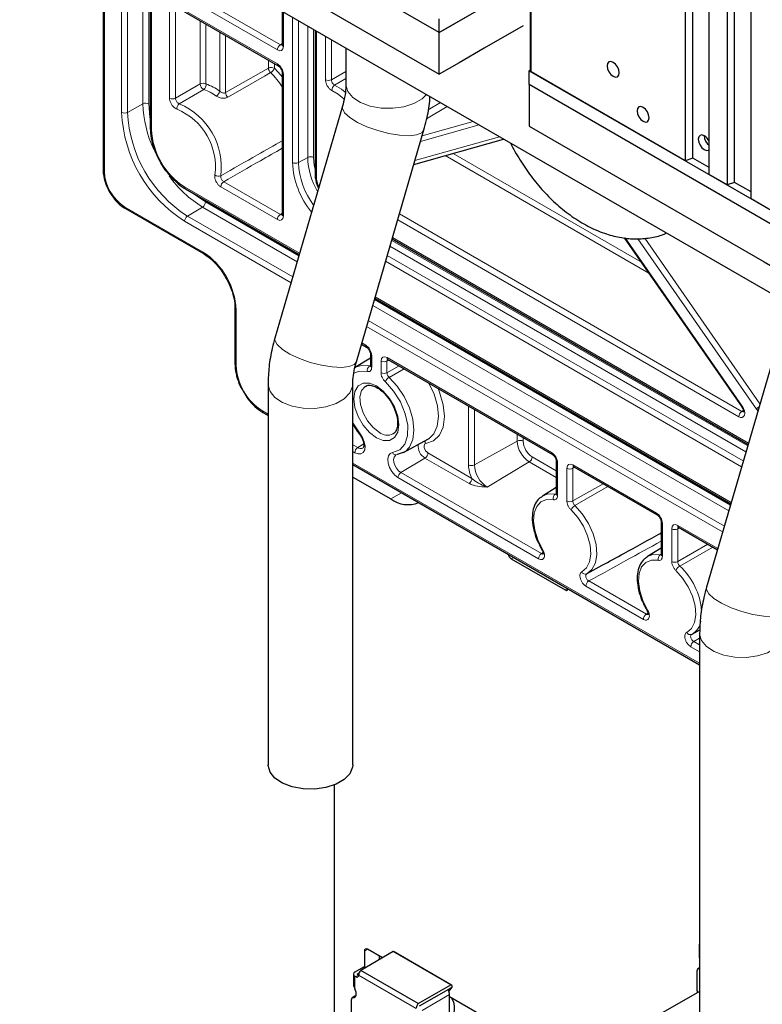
# Paper-space layout 'Blatt4' of a CAD drawing. Header units: millimetres. Extents: x 5 to 418, y 2 to 292.
# Tile 49 of 59: x 240 to 275, y 99 to 146. Entities that reach past the tile are written whole.
import ezdxf

# ---------------------------------------------------------------- set-up
doc = ezdxf.new("R2010")
doc.units = ezdxf.units.MM

psp = doc.layouts.new('Blatt4')

# ---------------------------------------------------------------- linework, layer by layer
at = {"color": 7, "linetype": 'Continuous', "lineweight": 25}
for p, q in [((271.397, 204.382), (271.397, 139.059)), ((271.756, 139.178), (271.756, 204.175)), ((272.529, 138.406), (272.529, 203.729)), ((273.377, 203.239), (273.377, 137.916)), ((273.736, 138.035), (273.736, 203.032)), ((274.509, 137.263), (274.509, 202.586)), ((259.801, 145.1), (240.002, 156.53)), ((241.275, 152.528), (290.489, 124.117)), ((243.938, 150.991), (243.938, 138.625)), ((246.163, 149.706), (246.163, 140.607)), ((263.541, 147.259), (259.801, 145.1)), ((264.093, 146.46), (264.093, 143.304)), ((247.4, 146.307), (252.203, 143.534)), ((252.386, 146.114), (252.386, 144.529)), ((259.801, 145.1), (261.272, 145.949)), ((259.801, 145.1), (259.801, 145.753)), ((263.761, 145.426), (261.922, 144.365)), ((253.942, 145.216), (253.942, 138.403)), ((259.801, 143.14), (259.801, 145.1)), ((255.397, 144.376), (255.397, 142.678)), ((252.386, 143.217), (252.386, 136.527)), ((264.093, 143.333), (264.043, 143.304)), ((264.043, 143.304), (283.842, 131.874)), ((264.043, 142.651), (264.043, 143.304)), ((271.397, 139.059), (264.128, 143.255)), ((264.043, 142.651), (264.043, 140.691)), ((283.842, 131.221), (264.043, 142.651)), ((255.229, 141.626), (252.047, 130.693)), ((255.887, 129.575), (259.07, 140.508)), ((258.596, 138.882), (262.836, 140.081)), ((271.756, 139.178), (271.397, 139.059)), ((272.529, 138.732), (271.756, 139.178)), ((273.377, 137.916), (272.529, 138.406)), ((273.736, 138.035), (273.377, 137.916)), ((274.509, 137.589), (273.736, 138.035)), ((247.821, 137.735), (253.194, 134.633)), ((275.357, 136.773), (274.509, 137.263)), ((244.993, 136.797), (248.67, 134.675)), ((257.574, 135.371), (274.372, 125.673)), ((268.527, 135.417), (274.076, 127.44)), ((256.76, 132.574), (273.558, 122.877)), ((250.16, 132.094), (250.16, 129.481)), ((256.128, 130.401), (256.369, 130.262)), ((256.551, 129.745), (255.8, 129.29)), ((256.551, 129.945), (256.551, 129.392)), ((257.376, 129.68), (265.137, 125.2)), ((257.379, 129.679), (257.376, 129.68)), ((275.594, 129.87), (272.411, 118.936)), ((255.8, 129.29), (255.841, 129.313)), ((251.72, 128.523), (251.72, 110.559)), ((255.72, 110.559), (255.72, 128.523)), ((251.498, 127.163), (251.72, 127.035)), ((258.112, 125.284), (259.262, 125.916)), ((255.72, 124.726), (272.084, 115.279)), ((265.319, 124.883), (265.319, 123.342)), ((266.144, 124.618), (270.086, 122.343)), ((266.147, 124.617), (266.144, 124.618)), ((255.72, 124.132), (257.51, 123.099)), ((265.319, 123.633), (264.669, 123.239)), ((264.647, 123.225), (264.669, 123.239)), ((270.269, 122.026), (270.269, 120.485)), ((271.094, 121.761), (272.926, 120.704)), ((271.097, 121.759), (271.094, 121.761)), ((269.597, 120.368), (269.619, 120.381)), ((270.269, 120.776), (269.619, 120.381)), ((263.195, 120.274), (265.741, 118.805)), ((266.781, 119.58), (267.491, 119.969)), ((271.731, 116.722), (272.094, 116.922)), ((272.084, 116.766), (272.084, 98.803)), ((254.851, 97.964), (254.851, 109.607)), ((257.63, 101.742), (256.093, 100.855)), ((256.265, 101.771), (256.265, 100.98)), ((257.114, 101.444), (256.407, 101.852)), ((260.345, 100.175), (257.63, 101.742)), ((272.058, 102.044), (272.058, 101.529)), ((256.972, 101.363), (256.972, 101.526)), ((260.382, 100.164), (257.666, 101.732)), ((256.223, 101.005), (255.82, 100.772)), ((258.809, 99.288), (256.093, 100.855)), ((256.288, 100.967), (256.223, 101.005)), ((271.963, 99.889), (271.963, 100.847)), ((272.084, 100.978), (272, 100.93)), ((272.038, 100.938), (272.084, 100.942)), ((255.752, 100.678), (255.752, 100.164)), ((255.82, 100.584), (255.857, 100.563)), ((255.947, 100.699), (256.021, 100.741)), ((255.984, 100.637), (255.947, 100.658)), ((255.984, 100.637), (255.996, 100.63)), ((255.997, 100.644), (255.996, 100.631)), ((258.809, 99.288), (260.345, 100.175)), ((258.871, 99.191), (260.25, 99.974)), ((260.264, 99.965), (260.229, 99.919)), ((260.253, 99.86), (260.409, 100.061)), ((260.265, 99.978), (260.264, 99.965)), ((260.409, 100.061), (260.265, 99.978)), ((260.409, 100.061), (260.409, 100.138)), ((255.657, 98.524), (255.657, 99.482)), ((255.822, 99.638), (255.694, 99.564)), ((260.279, 96.579), (260.279, 99.715)), ((261.781, 98.75), (260.279, 99.617)), ((272.084, 99.864), (270.354, 98.866))]:
    psp.add_line(p, q, dxfattribs=at)
at = {"color": 7, "linetype": 'Continuous', "lineweight": 18}
for p, q in [((243.996, 150.957), (243.996, 138.544)), ((244.813, 141.339), (244.813, 150.486)), ((245.093, 150.324), (245.093, 141.337)), ((245.817, 141.741), (245.817, 149.906)), ((246.098, 149.744), (246.098, 141.74)), ((246.222, 149.672), (246.222, 140.525)), ((247.497, 147.301), (252.301, 144.528)), ((252.162, 144.284), (247.358, 147.057)), ((247.358, 146.399), (252.162, 143.626)), ((264.128, 143.255), (264.128, 146.427)), ((247.075, 142.008), (247.075, 146.235)), ((247.356, 146.234), (247.356, 142.006)), ((252.444, 146.08), (252.444, 144.448)), ((248.512, 142.68), (248.512, 145.665)), ((248.792, 145.503), (248.792, 142.678)), ((252.874, 138.971), (252.874, 145.832)), ((253.154, 145.67), (253.154, 138.97)), ((253.591, 139.213), (253.591, 145.418)), ((249.44, 142.338), (249.44, 145.129)), ((249.72, 144.967), (249.72, 142.269)), ((253.871, 145.256), (253.871, 139.212)), ((254, 145.182), (254, 138.321)), ((252.301, 144.528), (252.386, 144.581)), ((254.429, 142.878), (254.429, 144.934)), ((254.71, 144.772), (254.71, 142.876)), ((251.74, 143.424), (251.74, 143.801)), ((252.02, 143.64), (252.02, 143.423)), ((249.72, 142.269), (251.74, 143.424)), ((252.444, 143.136), (252.444, 136.446)), ((254.71, 142.876), (255.397, 143.274)), ((247.356, 142.006), (248.512, 142.68)), ((255.397, 142.936), (254.862, 142.625)), ((245.817, 141.741), (245.093, 141.337)), ((259.276, 141.454), (259.858, 141.8)), ((260.178, 141.615), (259.203, 141.032)), ((258.987, 140.225), (261.403, 140.908)), ((261.688, 140.744), (258.91, 139.958)), ((258.649, 139.063), (262.643, 140.192)), ((260.448, 139.405), (269.312, 134.288)), ((246.85, 138.629), (246.651, 138.952)), ((253.591, 139.213), (253.154, 138.97)), ((269.689, 133.747), (260.071, 139.299)), ((249.63, 138.068), (252.301, 136.526)), ((247.78, 137.826), (253.211, 134.691)), ((252.162, 136.282), (249.491, 137.824)), ((248.77, 137.111), (253.175, 134.568)), ((244.952, 136.889), (248.629, 134.766)), ((248.631, 136.868), (247.919, 136.442)), ((253.094, 134.291), (248.631, 136.868)), ((252.301, 136.526), (252.386, 136.579)), ((252.805, 133.298), (247.78, 136.199)), ((247.919, 136.442), (252.886, 133.575)), ((273.93, 126.982), (257.837, 136.272)), ((257.917, 136.549), (274.069, 127.225)), ((257.554, 135.301), (274.352, 125.604)), ((257.591, 135.429), (274.389, 125.731)), ((268.575, 135.413), (274.099, 127.473)), ((274.762, 127.342), (269.172, 135.377)), ((269.491, 135.402), (274.929, 127.585)), ((274.271, 125.326), (257.473, 135.024)), ((274.065, 124.618), (257.267, 134.315)), ((257.348, 134.592), (274.146, 124.895)), ((256.741, 132.509), (273.539, 122.812)), ((256.777, 132.632), (273.575, 122.935)), ((250.219, 132.012), (250.219, 129.399)), ((273.459, 122.535), (256.661, 132.232)), ((256.452, 131.516), (273.25, 121.819)), ((273.17, 121.542), (256.372, 131.239)), ((256.145, 130.459), (256.327, 130.353)), ((256.61, 129.864), (256.61, 129.31)), ((257.421, 129.654), (257.332, 129.607)), ((257.335, 129.772), (265.095, 125.292)), ((256.506, 129.374), (256.551, 129.401)), ((257.052, 129.055), (257.052, 129.608)), ((257.332, 129.607), (257.332, 129.053)), ((257.332, 129.053), (257.9, 129.378)), ((258.136, 129.241), (257.434, 128.838)), ((261.178, 124.705), (261.178, 127.485)), ((261.458, 127.323), (261.458, 124.704)), ((251.457, 127.254), (251.72, 127.103)), ((274.069, 127.225), (274.148, 127.277)), ((263.478, 125.83), (263.478, 126.158)), ((263.758, 125.996), (263.758, 125.828)), ((255.72, 125.659), (255.95, 125.526)), ((256.234, 125.696), (255.95, 125.526)), ((263.478, 125.83), (261.458, 124.704)), ((255.811, 125.283), (255.72, 125.336)), ((259.126, 125.028), (257.99, 124.349)), ((261.203, 123.829), (259.126, 125.028)), ((259.265, 125.271), (261.342, 124.072)), ((264.185, 125.089), (265.319, 124.434)), ((255.72, 124.794), (272.084, 115.346)), ((264.046, 124.846), (262.061, 123.66)), ((265.319, 124.11), (264.046, 124.846)), ((265.378, 124.802), (265.378, 123.261)), ((265.82, 123.005), (265.82, 124.547)), ((266.189, 124.593), (266.101, 124.545)), ((266.101, 124.545), (266.101, 123.004)), ((266.103, 124.71), (270.045, 122.434)), ((264.481, 120.278), (257.851, 124.105)), ((257.99, 124.349), (264.62, 120.521)), ((266.101, 123.004), (267.527, 123.82)), ((267.758, 123.687), (266.198, 122.792)), ((257.51, 123.099), (258.024, 123.396)), ((265.278, 123.324), (265.319, 123.349)), ((270.328, 121.944), (270.328, 120.403)), ((271.139, 121.735), (271.05, 121.688)), ((271.053, 121.852), (272.943, 120.761)), ((270.77, 120.148), (270.77, 121.689)), ((271.05, 121.688), (271.05, 120.147)), ((271.05, 120.147), (272.477, 120.962)), ((272.708, 120.829), (271.148, 119.935)), ((263.195, 120.274), (263.313, 120.342)), ((264.62, 120.521), (264.699, 120.573)), ((270.227, 120.466), (270.269, 120.492)), ((269.431, 117.42), (266.717, 118.987)), ((266.856, 119.23), (269.57, 117.664)), ((265.741, 118.805), (265.859, 118.873)), ((269.57, 117.664), (269.648, 117.715)), ((272.084, 116.526), (271.806, 116.373)), ((271.806, 116.373), (272.084, 116.212)), ((272.084, 115.888), (271.667, 116.129)), ((256.265, 101.771), (256.407, 101.852)), ((272.038, 100.938), (272.084, 100.964)), ((255.82, 99.985), (255.82, 100.584)), ((255.857, 100.563), (255.984, 100.637)), ((255.947, 100.699), (255.947, 100.658)), ((255.996, 100.631), (258.712, 99.062)), ((260.264, 99.965), (260.25, 99.974)), ((255.733, 99.573), (255.86, 99.646)), ((258.985, 98.968), (260.279, 99.715))]:
    psp.add_line(p, q, dxfattribs=at)
at = {"color": 7, "linetype": 'Continuous', "lineweight": 25, "flags": 128}
for points in [[(240.002, 154.57), (251.089, 148.169), (259.801, 143.14)], [(261.922, 144.365), (260.734, 143.679), (259.801, 143.14)], [(268.003, 143.696), (267.895, 143.734), (267.803, 143.716), (267.742, 143.646), (267.72, 143.533), (267.742, 143.396), (267.803, 143.254), (267.895, 143.13), (268.003, 143.043), (268.112, 143.005), (268.203, 143.023), (268.265, 143.094), (268.286, 143.206), (268.265, 143.344), (268.203, 143.485), (268.112, 143.609), (268.003, 143.696)], [(269.417, 141.573), (269.309, 141.611), (269.217, 141.593), (269.156, 141.523), (269.135, 141.41), (269.156, 141.273), (269.217, 141.131), (269.309, 141.008), (269.417, 140.92), (269.526, 140.883), (269.617, 140.9), (269.679, 140.971), (269.7, 141.084), (269.679, 141.221), (269.617, 141.362), (269.526, 141.486), (269.417, 141.573)], [(264.043, 140.691), (275.131, 134.29), (283.842, 129.261)], [(272.302, 140.235), (272.194, 140.272), (272.102, 140.254), (272.041, 140.184), (272.02, 140.071), (272.041, 139.934), (272.102, 139.792), (272.194, 139.669), (272.302, 139.581), (272.411, 139.544), (272.502, 139.562), (272.529, 139.581)], [(259.262, 125.916), (259.29, 125.932), (259.32, 125.951)], [(258.2, 125.341), (258.141, 125.301), (257.812, 125.19)], [(265.741, 118.805), (265.768, 118.792), (265.795, 118.786), (265.819, 118.787), (265.841, 118.795), (265.858, 118.809), (265.871, 118.83), (265.879, 118.856), (265.88, 118.86)], [(255.72, 110.559), (255.709, 110.441), (255.58, 110.135), (255.313, 109.861), (254.928, 109.639), (254.453, 109.485), (253.924, 109.41), (253.38, 109.421), (252.861, 109.516), (252.405, 109.689), (252.047, 109.926), (251.813, 110.21), (251.721, 110.519), (251.72, 110.559)], [(255.857, 100.563), (255.882, 100.551), (255.907, 100.545), (255.931, 100.545), (255.951, 100.551), (255.969, 100.563), (255.982, 100.581), (255.991, 100.604), (255.996, 100.631)], [(255.733, 99.573), (255.784, 99.578), (255.826, 99.602), (255.858, 99.641), (255.878, 99.695), (255.883, 99.76), (255.875, 99.833), (255.854, 99.909), (255.82, 99.985)]]:
    psp.add_lwpolyline(points, dxfattribs=at)
at = {"color": 7, "linetype": 'Continuous', "lineweight": 18, "flags": 128}
for points in [[(251.838, 143.213), (251.55, 143.048), (250.4, 142.389), (249.82, 142.056)], [(252.02, 143.423), (252.325, 143.096), (252.386, 143.021)], [(254.862, 142.625), (255.183, 142.433), (255.364, 142.291)], [(259.201, 142.18), (258.99, 141.981), (258.605, 141.758), (258.13, 141.604), (257.601, 141.53), (257.057, 141.541), (256.538, 141.636), (256.082, 141.808), (255.724, 142.045), (255.49, 142.329), (255.398, 142.639), (255.397, 142.678)], [(248.685, 142.421), (248.398, 142.253), (247.531, 141.747)], [(255.312, 141.963), (255.028, 142.2), (254.734, 142.376)], [(246.098, 141.74), (246.149, 141.108), (246.163, 141.022)], [(259.07, 140.508), (258.969, 140.376), (258.729, 140.278), (258.372, 140.239), (257.924, 140.261), (257.419, 140.343), (256.894, 140.478), (256.388, 140.657), (255.938, 140.867), (255.578, 141.091), (255.335, 141.314), (255.226, 141.519), (255.229, 141.626)], [(253.871, 139.212), (253.901, 138.847), (253.942, 138.638)], [(248.181, 137.527), (248.249, 137.472), (248.77, 137.111)], [(255.887, 129.575), (255.786, 129.443), (255.546, 129.345), (255.189, 129.305), (254.742, 129.327), (254.236, 129.409), (253.711, 129.544), (253.205, 129.723), (252.755, 129.933), (252.395, 130.158), (252.152, 130.38), (252.043, 130.585), (252.047, 130.693)], [(255.841, 129.313), (256.123, 129.399), (256.506, 129.374)], [(256.407, 129.114), (256.016, 129.131), (255.744, 129.026)], [(257.434, 128.838), (257.817, 128.421), (258.145, 127.93), (258.395, 127.398), (258.552, 126.859), (258.605, 126.348), (258.551, 125.899), (258.393, 125.543), (258.2, 125.341)], [(255.72, 128.522), (255.709, 128.405), (255.58, 128.099), (255.313, 127.825), (254.928, 127.603), (254.453, 127.449), (253.924, 127.374), (253.38, 127.385), (252.861, 127.48), (252.405, 127.653), (252.047, 127.89), (251.813, 128.173), (251.721, 128.483), (251.72, 128.524)], [(256.831, 125.99), (256.503, 126.239), (256.208, 126.584), (255.973, 126.99), (255.822, 127.419), (255.77, 127.827), (255.822, 128.176), (255.973, 128.43), (256.208, 128.566), (256.503, 128.569), (256.831, 128.44), (257.159, 128.191), (257.454, 127.846), (257.689, 127.439), (257.84, 127.011), (257.892, 126.603), (257.84, 126.254), (257.689, 126), (257.454, 125.864), (257.159, 125.861), (256.831, 125.99)], [(256.318, 128.42), (256.296, 128.406), (256.131, 128.209), (256.056, 127.913), (256.081, 127.55), (256.203, 127.16), (256.408, 126.785), (256.674, 126.465), (256.972, 126.235)], [(257.6, 125.292), (257.934, 125.414), (258.175, 125.686), (258.305, 126.085), (258.313, 126.578), (258.198, 127.123), (257.969, 127.676), (257.646, 128.191), (257.255, 128.625)], [(259.742, 128.314), (259.816, 128.131), (259.986, 127.541), (260.042, 126.983), (259.981, 126.493), (259.806, 126.104), (259.53, 125.84), (259.171, 125.719)], [(259.32, 125.951), (259.545, 126.175), (259.705, 126.534), (259.761, 126.985), (259.71, 127.5), (259.553, 128.043), (259.314, 128.562)], [(274.099, 127.473), (274.086, 127.458), (274.078, 127.448), (274.076, 127.441), (274.076, 127.44)], [(255.72, 126.704), (255.728, 126.688), (256.062, 126.18)], [(256.062, 126.18), (256.181, 125.994), (256.263, 125.791), (256.296, 125.594), (256.28, 125.424), (256.213, 125.297), (256.105, 125.227), (255.966, 125.223), (255.811, 125.283)], [(256.046, 126.138), (256.045, 126.14), (256.044, 126.149), (256.05, 126.163), (256.062, 126.18)], [(259.171, 125.719), (259.125, 125.701), (259.095, 125.66), (259.082, 125.6), (259.088, 125.528), (259.113, 125.452), (259.154, 125.378), (259.206, 125.316), (259.265, 125.271)], [(257.851, 124.105), (257.696, 124.224), (257.557, 124.39), (257.448, 124.584), (257.382, 124.787), (257.366, 124.977), (257.399, 125.135), (257.481, 125.244), (257.6, 125.292)], [(257.749, 125.17), (257.727, 125.156), (257.67, 125.079), (257.646, 124.967), (257.658, 124.832), (257.704, 124.688), (257.781, 124.55), (257.88, 124.433), (257.99, 124.349)], [(264.669, 123.239), (264.929, 123.334), (265.278, 123.324)], [(265.182, 123.063), (264.866, 123.072), (264.599, 122.966), (264.399, 122.75), (264.279, 122.439), (264.248, 122.055), (264.307, 121.623), (264.452, 121.171), (264.674, 120.731)], [(266.198, 122.792), (266.548, 122.399), (266.843, 121.941), (267.064, 121.447), (267.196, 120.952), (267.231, 120.487), (267.166, 120.085), (267.005, 119.772), (266.76, 119.568)], [(266.524, 119.663), (266.746, 119.847), (266.892, 120.131), (266.951, 120.495), (266.919, 120.915), (266.799, 121.364), (266.599, 121.811), (266.332, 122.226), (266.016, 122.582)], [(269.619, 120.381), (269.878, 120.477), (270.227, 120.466)], [(270.132, 120.206), (269.816, 120.215), (269.549, 120.108), (269.349, 119.892), (269.229, 119.582), (269.197, 119.198), (269.256, 118.765), (269.402, 118.314), (269.624, 117.874)], [(271.474, 116.806), (271.696, 116.99), (271.841, 117.273), (271.9, 117.637), (271.869, 118.058), (271.749, 118.507), (271.549, 118.954), (271.282, 119.369), (270.966, 119.724)], [(276.252, 117.818), (276.151, 117.686), (275.911, 117.588), (275.554, 117.549), (275.106, 117.571), (274.601, 117.652), (274.076, 117.788), (273.57, 117.967), (273.12, 118.177), (272.76, 118.401), (272.517, 118.624), (272.408, 118.828), (272.411, 118.936)], [(276.084, 116.766), (276.074, 116.648), (275.945, 116.343), (275.678, 116.069), (275.293, 115.846), (274.818, 115.692), (274.289, 115.618), (273.745, 115.629), (273.225, 115.724), (272.77, 115.896), (272.412, 116.133), (272.178, 116.417), (272.086, 116.727), (272.084, 116.767)]]:
    psp.add_lwpolyline(points, dxfattribs=at)
at = {"color": 7, "linetype": 'Continuous', "lineweight": 18}
for centre, radius, start, end in [((252.469, 144.27), 0.308, 123.2297, 177.3477), ((252.482, 144.536), 0.0961, 184.1293, 247.1908), ((252.263, 143.616), 0.101, 174.5217, 233.3135), ((251.879, 143.149), 0.308, 62.6565, 116.7662), ((252.061, 143.444), 0.322, 183.5607, 225.9805), ((251.604, 143.6), 0.453, 301.0928, 336.9333), ((249.18, 140.46), 3.826, 33.0962, 46.0175), ((252.487, 143.228), 0.101, 186.7958, 245.4734), ((248.651, 142.405), 0.308, 62.6565, 116.7662), ((248.814, 142.694), 0.303, 182.7752, 244.7758), ((248.535, 142.634), 0.261, 305.0749, 9.8104), ((248.102, 140.579), 2.21, 52.7373, 71.7965), ((254.571, 143.152), 0.308, 242.6565, 296.7662), ((255.023, 142.386), 0.289, 123.8711, 181.8721), ((248.049, 140.488), 2.035, 52.7373, 71.7965), ((249.093, 142.406), 0.353, 302.1766, 348.8505), ((250.042, 142.289), 0.322, 183.578, 226.4355), ((245.956, 141.466), 0.308, 62.6565, 116.7662), ((251.337, 141.904), 5.522, 181.6933, 204.8738), ((247.217, 142.281), 0.308, 242.6565, 296.7662), ((247.68, 141.535), 0.258, 125.1858, 190.5326), ((246.279, 138.759), 3.239, 352.7346, 67.2654), ((251.255, 141.632), 6.449, 182.6055, 237.3945), ((244.954, 141.612), 0.308, 242.6565, 296.7662), ((251.229, 141.616), 6.142, 182.6055, 237.3945), ((246.283, 138.761), 2.957, 352.7346, 67.2654), ((246.259, 140.614), 0.0961, 184.1293, 247.1908), ((249.605, 140.679), 3.386, 182.6055, 237.3945), ((256.858, 139.157), 3.989, 182.6679, 219.3588), ((253.015, 139.245), 0.308, 242.6565, 296.7662), ((256.788, 139.131), 3.638, 182.5357, 216.6722), ((253.729, 138.938), 0.308, 62.6565, 116.7662), ((257.015, 139.329), 3.426, 181.9256, 210.3073), ((244.036, 138.634), 0.0988, 185.0787, 246.2415), ((246.07, 138.638), 2.076, 182.6055, 237.3945), ((251.518, 141.549), 5.5, 215.6879, 238.3358), ((249.384, 138.584), 0.258, 229.4703, 294.8101), ((249.798, 137.81), 0.308, 123.2297, 177.3477), ((254.04, 138.411), 0.0988, 185.0787, 246.2415), ((255.343, 138.352), 1.343, 181.3171, 204.0729), ((247.875, 137.814), 0.0961, 172.814, 235.8738), ((248.462, 137.126), 0.308, 303.2297, 357.3477), ((245.05, 136.878), 0.0988, 173.763, 234.9248), ((248.088, 136.185), 0.308, 123.2297, 177.3477), ((252.469, 136.268), 0.308, 123.2297, 177.3477), ((252.484, 136.536), 0.0988, 185.0787, 246.2415), ((248.727, 134.756), 0.0988, 173.773, 234.8148), ((246.766, 131.855), 3.456, 2.6055, 57.3945), ((250.259, 132.103), 0.099, 185.5408, 246.1992), ((256.428, 130.344), 0.101, 174.5217, 233.3135), ((256.652, 129.956), 0.101, 186.7958, 245.4734), ((257.433, 129.761), 0.0988, 173.763, 234.9248), ((250.259, 129.489), 0.0988, 185.0787, 246.2415), ((252.907, 129.521), 2.691, 182.6055, 237.3945), ((256.652, 129.17), 0.251, 125.535, 192.8245), ((256.65, 129.4), 0.0988, 185.0787, 246.2415), ((257.194, 129.882), 0.308, 242.6565, 296.7662), ((257.194, 129.328), 0.308, 242.6565, 296.7662), ((257.658, 128.468), 0.433, 121.2343, 158.832), ((275.518, 126.515), 1.121, 124.2847, 132.4643), ((251.552, 127.242), 0.0961, 172.814, 235.8738), ((274.238, 126.968), 0.308, 123.2297, 177.3477), ((257.35, 126.735), 0.627, 232.9163, 295.2592), ((256.119, 125.268), 0.308, 123.2297, 177.3477), ((256.091, 125.712), 0.234, 232.832, 297.1177), ((259.459, 125.591), 0.654, 173.3356, 239.4162), ((258.988, 125.651), 0.195, 20.3644, 59.6391), ((263.617, 125.554), 0.308, 62.6565, 116.7662), ((264.711, 125.886), 1.235, 182.6055, 237.3945), ((264.685, 125.87), 0.927, 182.6055, 237.3945), ((257.75, 125.332), 0.155, 194.8501, 293.8111), ((258.957, 125.285), 0.308, 303.2297, 357.3477), ((263.877, 125.103), 0.308, 303.2297, 357.3477), ((265.196, 125.282), 0.101, 174.5217, 233.3135), ((262.64, 124.746), 1.462, 181.6123, 207.4564), ((261.32, 124.979), 0.308, 242.6565, 296.7662), ((262.767, 124.763), 1.31, 182.6055, 237.3945), ((265.42, 124.894), 0.101, 186.7958, 245.4734), ((265.962, 124.82), 0.308, 242.6565, 296.7662), ((266.201, 124.699), 0.0988, 173.763, 234.9248), ((258.159, 124.091), 0.308, 123.2297, 177.3477), ((261.034, 124.086), 0.308, 303.2297, 357.3477), ((265.422, 123.123), 0.247, 125.724, 194.0854), ((265.415, 123.349), 0.0961, 184.1293, 247.1908), ((265.962, 123.279), 0.308, 242.6565, 296.7662), ((266.432, 122.406), 0.452, 121.0988, 157.0169), ((270.146, 122.425), 0.101, 174.5217, 233.3135), ((270.365, 122.033), 0.0962, 184.3696, 247.1667), ((271.151, 121.842), 0.0988, 173.763, 234.9248), ((270.444, 121.422), 0.185, 160.1719, 199.8281), ((270.912, 121.963), 0.308, 242.6565, 296.7662), ((264.789, 120.264), 0.308, 123.2297, 177.3477), ((264.73, 120.623), 0.122, 117.1328, 134.5373), ((270.372, 120.266), 0.247, 125.724, 194.0854), ((270.365, 120.492), 0.0961, 184.1293, 247.1908), ((270.912, 120.422), 0.308, 242.6565, 296.7662), ((271.381, 119.548), 0.452, 121.0988, 157.0169), ((268.881, 117.523), 3.311, 5.1002, 46.7721), ((266.69, 119.736), 0.181, 203.6153, 292.5799), ((267.025, 118.972), 0.308, 123.2297, 177.3477), ((269.738, 117.406), 0.308, 123.2297, 177.3477), ((269.68, 117.765), 0.122, 117.1328, 134.5373), ((271.246, 117.498), 0.913, 300.5181, 349.6529), ((271.64, 116.878), 0.181, 203.6153, 292.5799), ((271.975, 116.115), 0.308, 123.2297, 177.3477)]:
    psp.add_arc(centre, radius, start, end, dxfattribs=at)
at = {"color": 7, "linetype": 'Continuous', "lineweight": 25}
for centre, radius, start, end in [((264.153, 143.31), 0.0604, 185.6948, 245.6253), ((271.97, 139.718), 0.614, 24.5462, 57.2421), ((272.911, 140.258), 0.609, 182.2191, 231.0992), ((258.32, 124.195), 1.363, 233.5111, 291.9546), ((263.365, 120.537), 0.313, 188.3744, 237.102), ((256.352, 101.785), 0.0873, 50.7967, 189.214), ((257.627, 101.662), 0.0805, 60.428, 87.6466), ((272.148, 102.044), 0.0881, 135.8255, 224.1745), ((256.353, 100.609), 0.358, 136.5884, 174.3199), ((272.039, 100.861), 0.0769, 90.1967, 190.301), ((255.855, 100.678), 0.1, 110.7834, 249.2166), ((255.955, 100.678), 0.0218, 110.7834, 249.2166), ((259.669, 99.657), 0.618, 25.1137, 28.55), ((259.786, 99.702), 0.493, 1.4849, 26.1068), ((260.265, 99.95), 0.0277, 88.4226, 121.7475), ((260.342, 100.096), 0.0785, 32.0939, 87.8953), ((272.2, 99.894), 0.237, 181.2095, 202.199), ((255.733, 99.496), 0.0769, 90.1967, 190.301), ((255.854, 99.58), 0.0664, 85.1425, 119.3349), ((259.63, 99.073), 0.895, 318.2681, 32.7749), ((259.069, 99.041), 0.358, 136.5884, 174.3199)]:
    psp.add_arc(centre, radius, start, end, dxfattribs=at)
at = {"color": 7, "linetype": 'Continuous', "lineweight": 18}
for centre, major_axis, ratio, start_param, end_param in [((252.303, 144.693), (-0.095, 0.176), 0.576503, 2.373814, 3.170071), ((252.162, 144.611), (-0.2, 0.347), 0.577206, 2.356428, 3.92692), ((252.162, 143.299), (-0.2, 0.346), 0.577557, 3.927224, 5.497716), ((252.162, 136.609), (-0.2, 0.347), 0.577206, 2.356428, 3.92692), ((252.303, 136.691), (-0.095, 0.176), 0.576503, 2.373814, 2.894058), ((256.327, 130.027), (-0.2, 0.346), 0.577557, 3.927224, 5.497716), ((257.335, 129.445), (-0.2, 0.347), 0.577206, 5.498021, 7.068512), ((257.476, 129.526), (-0.105, 0.17), 0.576506, 6.236414, 7.051126), ((273.93, 127.309), (-0.201, 0.347), 0.576851, 2.355505, 4.855997), ((274.93, 127.507), (-0.2, 0.347), 0.577031, 1.716848, 2.004895), ((274.071, 127.39), (-0.091, 0.179), 0.554479, 2.385479, 3.213144), ((265.095, 124.965), (-0.2, 0.346), 0.577557, 3.927224, 5.497716), ((266.103, 124.383), (-0.2, 0.347), 0.577206, 5.498021, 7.068512), ((266.245, 124.465), (-0.105, 0.17), 0.576506, 6.236461, 7.051126), ((270.045, 122.108), (-0.2, 0.346), 0.577557, 3.927224, 5.497716), ((271.053, 121.526), (-0.2, 0.347), 0.577206, 5.498021, 7.068512), ((271.194, 121.607), (-0.105, 0.17), 0.576506, 6.236461, 7.051126)]:
    psp.add_ellipse(centre, major_axis=major_axis, ratio=ratio, start_param=start_param, end_param=end_param, dxfattribs=at)
at = {"color": 7, "linetype": 'Continuous', "lineweight": 25}
for points, knots in [([(252.386, 144.529), (252.385, 144.519), (252.383, 144.501), (252.383, 144.502), (252.383, 144.502)], [0, 0, 0, 0, 0.588062, 1, 1, 1, 1]), ([(252.203, 143.534), (252.215, 143.526), (252.24, 143.509), (252.287, 143.461), (252.332, 143.397), (252.366, 143.324), (252.384, 143.259), (252.385, 143.229), (252.386, 143.217)], [0, 0, 0, 0, 0.154844, 0.318027, 0.496627, 0.684093, 0.869736, 1, 1, 1, 1]), ([(255.397, 142.678), (255.395, 142.614), (255.391, 142.426), (255.346, 142.074), (255.267, 141.769), (255.229, 141.626)], [0, 0, 0, 0, 0.2199301, 0.6350284, 1, 1, 1, 1]), ([(259.07, 140.508), (259.113, 140.668), (259.235, 141.121), (259.34, 141.652), (259.358, 142.013), (259.361, 142.087)], [0, 0, 0, 0, 0.301473, 0.858052, 1, 1, 1, 1]), ([(246.163, 140.607), (246.166, 140.523), (246.174, 140.283), (246.259, 139.859), (246.427, 139.373), (246.594, 139.076), (246.67, 138.94)], [0, 0, 0, 0, 0.157126, 0.453674, 0.74975, 1, 1, 1, 1]), ([(263.169, 139.889), (263.183, 139.858), (263.324, 139.549), (263.666, 138.987), (264.192, 138.225), (264.789, 137.525), (265.441, 136.896), (266.145, 136.351), (266.895, 135.906), (267.649, 135.593), (268.382, 135.412), (269.074, 135.349), (269.736, 135.408), (270.222, 135.509), (270.465, 135.626), (270.513, 135.649)], [0, 0, 0, 0, 0.009881, 0.101372, 0.193071, 0.28525, 0.378312, 0.472617, 0.568299, 0.664708, 0.748312, 0.828492, 0.905828, 0.981283, 1, 1, 1, 1]), ([(246.67, 138.94), (246.683, 138.915), (246.78, 138.727), (247.025, 138.413), (247.382, 138.037), (247.658, 137.831), (247.804, 137.745), (247.821, 137.735)], [0, 0, 0, 0, 0.047221, 0.355473, 0.664495, 0.958774, 1, 1, 1, 1]), ([(243.938, 138.625), (243.94, 138.557), (243.948, 138.36), (244.035, 138.012), (244.216, 137.607), (244.468, 137.238), (244.736, 136.963), (244.919, 136.845), (244.993, 136.797)], [0, 0, 0, 0, 0.102287, 0.294078, 0.485454, 0.676763, 0.869059, 1, 1, 1, 1]), ([(253.942, 138.403), (253.945, 138.342), (253.954, 138.166), (254.006, 137.94), (254.086, 137.793), (254.104, 137.76)], [0, 0, 0, 0, 0.2947628, 0.8438342, 1, 1, 1, 1]), ([(252.386, 136.527), (252.385, 136.517), (252.383, 136.499), (252.383, 136.499), (252.383, 136.5)], [0, 0, 0, 0, 0.588062, 1, 1, 1, 1]), ([(248.67, 134.675), (248.73, 134.638), (248.905, 134.529), (249.194, 134.273), (249.474, 133.957), (249.611, 133.729), (249.66, 133.646)], [0, 0, 0, 0, 0.1675239, 0.4908011, 0.8159072, 1, 1, 1, 1]), ([(249.66, 133.646), (249.701, 133.585), (249.834, 133.381), (249.995, 132.998), (250.126, 132.546), (250.159, 132.248), (250.16, 132.108), (250.16, 132.094)], [0, 0, 0, 0, 0.125275, 0.413048, 0.699961, 0.969792, 1, 1, 1, 1]), ([(252.047, 130.693), (252.003, 130.533), (251.88, 130.079), (251.75, 129.349), (251.729, 128.792), (251.72, 128.523)], [0, 0, 0, 0, 0.218312, 0.62136, 1, 1, 1, 1]), ([(256.369, 130.262), (256.381, 130.254), (256.406, 130.237), (256.453, 130.189), (256.497, 130.125), (256.532, 130.052), (256.549, 129.986), (256.551, 129.957), (256.551, 129.945)], [0, 0, 0, 0, 0.1548436, 0.3180266, 0.4966268, 0.684093, 0.8697359, 1, 1, 1, 1]), ([(257.35, 129.691), (257.351, 129.691), (257.352, 129.692), (257.369, 129.684), (257.376, 129.68)], [0, 0, 0, 0, 0.52578, 1, 1, 1, 1]), ([(250.16, 129.481), (250.163, 129.405), (250.17, 129.186), (250.258, 128.802), (250.4, 128.417), (250.53, 128.208), (250.573, 128.14)], [0, 0, 0, 0, 0.1763314, 0.5082827, 0.8395869, 1, 1, 1, 1]), ([(255.72, 128.523), (255.721, 128.588), (255.725, 128.775), (255.77, 129.127), (255.85, 129.432), (255.887, 129.575)], [0, 0, 0, 0, 0.2199301, 0.6350284, 1, 1, 1, 1]), ([(256.55, 129.393), (256.551, 129.388), (256.551, 129.37), (256.547, 129.361), (256.548, 129.363), (256.548, 129.363)], [0, 0, 0, 0, 0.256505, 0.838027, 1, 1, 1, 1]), ([(256.325, 128.411), (256.349, 128.428), (256.416, 128.473), (256.584, 128.47), (256.831, 128.386), (257.104, 128.197), (257.369, 127.917), (257.593, 127.575), (257.754, 127.203), (257.836, 126.84), (257.837, 126.525), (257.759, 126.301), (257.687, 126.195), (257.625, 126.177), (257.615, 126.175)], [0, 0, 0, 0, 0.054008, 0.144967, 0.233128, 0.327232, 0.421345, 0.516135, 0.611174, 0.705623, 0.798757, 0.890656, 0.983518, 1, 1, 1, 1]), ([(250.573, 128.14), (250.614, 128.065), (250.738, 127.846), (251.009, 127.535), (251.285, 127.293), (251.452, 127.191), (251.498, 127.163)], [0, 0, 0, 0, 0.177315, 0.522261, 0.869018, 1, 1, 1, 1]), ([(274.076, 127.44), (274.091, 127.417), (274.12, 127.371), (274.146, 127.3), (274.155, 127.242), (274.155, 127.206), (274.149, 127.194), (274.151, 127.197), (274.151, 127.197)], [0, 0, 0, 0, 0.21752, 0.442221, 0.631823, 0.805507, 0.994547, 1, 1, 1, 1]), ([(255.72, 126.642), (255.785, 126.526), (255.884, 126.349), (256.005, 126.192), (256.046, 126.138)], [0, 0, 0, 0, 0.660559, 1, 1, 1, 1]), ([(256.046, 126.138), (256.07, 126.105), (256.13, 126.022), (256.202, 125.869), (256.241, 125.706), (256.239, 125.578), (256.211, 125.513), (256.202, 125.508), (256.197, 125.505)], [0, 0, 0, 0, 0.124556, 0.309307, 0.494239, 0.670681, 0.837443, 1, 1, 1, 1]), ([(265.137, 125.2), (265.149, 125.192), (265.174, 125.176), (265.221, 125.127), (265.265, 125.064), (265.3, 124.99), (265.317, 124.925), (265.319, 124.895), (265.319, 124.883)], [0, 0, 0, 0, 0.154844, 0.318027, 0.496627, 0.684093, 0.869736, 1, 1, 1, 1]), ([(266.119, 124.63), (266.119, 124.63), (266.12, 124.63), (266.137, 124.622), (266.144, 124.618)], [0, 0, 0, 0, 0.5257796, 1, 1, 1, 1]), ([(264.653, 123.21), (264.61, 123.186), (264.472, 123.11), (264.317, 122.871), (264.2, 122.527), (264.175, 122.111), (264.242, 121.651), (264.394, 121.168), (264.561, 120.863), (264.644, 120.709)], [0, 0, 0, 0, 0.066842, 0.213916, 0.363284, 0.519211, 0.678868, 0.838721, 1, 1, 1, 1]), ([(265.319, 123.344), (265.319, 123.34), (265.32, 123.323), (265.315, 123.312), (265.316, 123.314), (265.317, 123.314)], [0, 0, 0, 0, 0.192909, 0.778259, 1, 1, 1, 1]), ([(270.086, 122.343), (270.099, 122.335), (270.124, 122.318), (270.171, 122.27), (270.215, 122.206), (270.25, 122.133), (270.267, 122.067), (270.269, 122.038), (270.269, 122.026)], [0, 0, 0, 0, 0.154844, 0.318027, 0.496627, 0.684093, 0.869736, 1, 1, 1, 1]), ([(271.068, 121.772), (271.069, 121.772), (271.07, 121.773), (271.086, 121.765), (271.094, 121.761)], [0, 0, 0, 0, 0.52578, 1, 1, 1, 1]), ([(267.489, 119.969), (267.827, 120.155), (268.756, 120.664), (269.681, 121.176), (270.269, 121.5)], [0, 0, 0, 0, 0.364749, 1, 1, 1, 1]), ([(264.644, 120.709), (264.645, 120.708), (264.661, 120.686), (264.684, 120.632), (264.703, 120.565), (264.706, 120.517), (264.702, 120.494), (264.702, 120.495), (264.702, 120.495)], [0, 0, 0, 0, 0.007475, 0.251713, 0.492804, 0.690764, 0.874613, 1, 1, 1, 1]), ([(269.603, 120.352), (269.56, 120.328), (269.421, 120.252), (269.267, 120.014), (269.15, 119.669), (269.125, 119.254), (269.191, 118.794), (269.344, 118.311), (269.51, 118.006), (269.594, 117.852)], [0, 0, 0, 0, 0.066842, 0.213916, 0.363284, 0.519211, 0.678868, 0.838721, 1, 1, 1, 1]), ([(270.268, 120.486), (270.269, 120.482), (270.27, 120.465), (270.265, 120.454), (270.266, 120.456), (270.266, 120.457)], [0, 0, 0, 0, 0.192909, 0.778259, 1, 1, 1, 1]), ([(272.411, 118.936), (272.368, 118.777), (272.244, 118.323), (272.114, 117.592), (272.094, 117.036), (272.084, 116.766)], [0, 0, 0, 0, 0.218312, 0.62136, 1, 1, 1, 1]), ([(269.594, 117.852), (269.595, 117.851), (269.611, 117.828), (269.633, 117.775), (269.653, 117.708), (269.656, 117.66), (269.652, 117.637), (269.652, 117.637), (269.652, 117.638)], [0, 0, 0, 0, 0.007475, 0.251713, 0.492804, 0.690764, 0.874613, 1, 1, 1, 1]), ([(272.061, 101.529), (272.061, 101.518), (272.061, 101.489), (272.073, 101.455), (272.084, 101.434), (272.084, 101.433)], [0, 0, 0, 0, 0.382438, 0.974604, 1, 1, 1, 1]), ([(255.755, 100.164), (255.755, 100.153), (255.754, 100.124), (255.776, 100.07), (255.801, 100.021), (255.816, 99.993), (255.82, 99.985)], [0, 0, 0, 0, 0.214308, 0.546142, 0.883067, 1, 1, 1, 1])]:
    psp.add_open_spline(points, degree=3, knots=knots, dxfattribs=at)
at = {"color": 7, "linetype": 'Continuous', "lineweight": 18}
for points, knots in [([(254.429, 142.878), (254.432, 142.844), (254.437, 142.771), (254.481, 142.65), (254.55, 142.533), (254.639, 142.433), (254.702, 142.395), (254.734, 142.376)], [0, 0, 0, 0, 0.182189, 0.386607, 0.591045, 0.795524, 1, 1, 1, 1]), ([(254.862, 142.625), (254.846, 142.635), (254.813, 142.654), (254.769, 142.703), (254.734, 142.762), (254.713, 142.823), (254.711, 142.859), (254.71, 142.876)], [0, 0, 0, 0, 0.204513, 0.408972, 0.613372, 0.817775, 1, 1, 1, 1]), ([(249.72, 142.269), (249.703, 142.262), (249.668, 142.247), (249.604, 142.252), (249.538, 142.273), (249.481, 142.304), (249.452, 142.328), (249.44, 142.338)], [0, 0, 0, 0, 0.2027782, 0.4094177, 0.6251699, 0.8489869, 1, 1, 1, 1]), ([(247.075, 142.008), (247.076, 141.994), (247.077, 141.943), (247.101, 141.844), (247.157, 141.721), (247.237, 141.613), (247.331, 141.527), (247.394, 141.501), (247.426, 141.488)], [0, 0, 0, 0, 0.06967, 0.255708, 0.441732, 0.62779, 0.813896, 1, 1, 1, 1]), ([(247.531, 141.747), (247.515, 141.753), (247.483, 141.765), (247.435, 141.808), (247.395, 141.862), (247.367, 141.924), (247.356, 141.973), (247.356, 141.999), (247.356, 142.006)], [0, 0, 0, 0, 0.186154, 0.372243, 0.558252, 0.744242, 0.930303, 1, 1, 1, 1]), ([(249.282, 142.107), (249.303, 142.093), (249.357, 142.057), (249.467, 142.018), (249.594, 142.001), (249.719, 142.01), (249.786, 142.04), (249.82, 142.056)], [0, 0, 0, 0, 0.144317, 0.358435, 0.570674, 0.783468, 1, 1, 1, 1]), ([(249.492, 138.349), (250.07, 138.679), (251.034, 139.229), (251.999, 139.78), (252.386, 140.001)], [0, 0, 0, 0, 0.598363, 1, 1, 1, 1]), ([(252.386, 139.645), (252.045, 139.45), (251.126, 138.924), (250.207, 138.398), (249.63, 138.068)], [0, 0, 0, 0, 0.371589, 1, 1, 1, 1]), ([(249.216, 138.388), (249.214, 138.375), (249.205, 138.331), (249.21, 138.24), (249.246, 138.115), (249.311, 137.995), (249.395, 137.89), (249.459, 137.846), (249.491, 137.824)], [0, 0, 0, 0, 0.06967, 0.255708, 0.441732, 0.62779, 0.813896, 1, 1, 1, 1]), ([(249.63, 138.068), (249.613, 138.079), (249.581, 138.1), (249.538, 138.152), (249.506, 138.212), (249.488, 138.275), (249.486, 138.321), (249.491, 138.343), (249.492, 138.349)], [0, 0, 0, 0, 0.186154, 0.372243, 0.558252, 0.744242, 0.930303, 1, 1, 1, 1]), ([(256.407, 129.114), (256.431, 129.111), (256.485, 129.103), (256.552, 129.136), (256.601, 129.205), (256.607, 129.275), (256.61, 129.31)], [0, 0, 0, 0, 0.211568, 0.474363, 0.737182, 1, 1, 1, 1]), ([(256.55, 129.376), (256.547, 129.374), (256.535, 129.368), (256.518, 129.371), (256.506, 129.374)], [0, 0, 0, 0, 0.254736, 1, 1, 1, 1]), ([(257.052, 129.055), (257.054, 129.024), (257.059, 128.955), (257.099, 128.838), (257.166, 128.718), (257.225, 128.656), (257.255, 128.625)], [0, 0, 0, 0, 0.211568, 0.474363, 0.737182, 1, 1, 1, 1]), ([(257.434, 128.838), (257.419, 128.854), (257.389, 128.884), (257.355, 128.944), (257.335, 129.003), (257.333, 129.038), (257.332, 129.053)], [0, 0, 0, 0, 0.262835, 0.525635, 0.788414, 1, 1, 1, 1]), ([(262.061, 123.66), (262.06, 123.66), (262.055, 123.662), (262.036, 123.668), (261.957, 123.694), (261.768, 123.772), (261.536, 123.904), (261.391, 124.029), (261.342, 124.072)], [0, 0, 0, 0, 0.004292, 0.019315, 0.073855, 0.312583, 0.765475, 1, 1, 1, 1]), ([(262.061, 123.66), (262.06, 123.66), (261.975, 123.665), (261.755, 123.68), (261.446, 123.718), (261.27, 123.798), (261.203, 123.829)], [0, 0, 0, 0, 0.003495, 0.278168, 0.724424, 1, 1, 1, 1]), ([(265.378, 123.261), (265.375, 123.226), (265.369, 123.156), (265.32, 123.087), (265.255, 123.055), (265.204, 123.061), (265.182, 123.063)], [0, 0, 0, 0, 0.268162, 0.536326, 0.804465, 1, 1, 1, 1]), ([(265.278, 123.324), (265.289, 123.322), (265.304, 123.319), (265.315, 123.325), (265.318, 123.327)], [0, 0, 0, 0, 0.730911, 1, 1, 1, 1]), ([(266.016, 122.582), (265.987, 122.614), (265.928, 122.677), (265.863, 122.798), (265.826, 122.912), (265.822, 122.978), (265.82, 123.005)], [0, 0, 0, 0, 0.268162, 0.536326, 0.804465, 1, 1, 1, 1]), ([(266.101, 123.004), (266.101, 122.99), (266.103, 122.957), (266.121, 122.9), (266.154, 122.839), (266.184, 122.808), (266.198, 122.792)], [0, 0, 0, 0, 0.195551, 0.463678, 0.731822, 1, 1, 1, 1]), ([(270.269, 121.109), (269.715, 120.803), (268.579, 120.175), (267.44, 119.55), (266.856, 119.23)], [0, 0, 0, 0, 0.488103, 1, 1, 1, 1]), ([(264.674, 120.731), (264.695, 120.691), (264.738, 120.611), (264.766, 120.487), (264.764, 120.377), (264.729, 120.292), (264.667, 120.243), (264.581, 120.232), (264.515, 120.262), (264.481, 120.278)], [0, 0, 0, 0, 0.141395, 0.282795, 0.424082, 0.565233, 0.706326, 0.847464, 1, 1, 1, 1]), ([(264.62, 120.521), (264.636, 120.513), (264.668, 120.498), (264.702, 120.499), (264.714, 120.51), (264.717, 120.513)], [0, 0, 0, 0, 0.450087, 0.866065, 1, 1, 1, 1]), ([(270.328, 120.403), (270.325, 120.368), (270.318, 120.298), (270.27, 120.229), (270.205, 120.198), (270.154, 120.203), (270.132, 120.206)], [0, 0, 0, 0, 0.268162, 0.536326, 0.804465, 1, 1, 1, 1]), ([(270.227, 120.466), (270.238, 120.464), (270.254, 120.461), (270.265, 120.468), (270.268, 120.469)], [0, 0, 0, 0, 0.730911, 1, 1, 1, 1]), ([(270.966, 119.724), (270.936, 119.756), (270.878, 119.819), (270.813, 119.941), (270.776, 120.055), (270.772, 120.12), (270.77, 120.148)], [0, 0, 0, 0, 0.268162, 0.536326, 0.804465, 1, 1, 1, 1]), ([(271.05, 120.147), (271.051, 120.133), (271.053, 120.1), (271.071, 120.043), (271.104, 119.982), (271.133, 119.951), (271.148, 119.935)], [0, 0, 0, 0, 0.195551, 0.463678, 0.731822, 1, 1, 1, 1]), ([(266.717, 118.987), (266.686, 119.009), (266.622, 119.053), (266.537, 119.158), (266.473, 119.278), (266.436, 119.403), (266.431, 119.517), (266.458, 119.613), (266.501, 119.646), (266.524, 119.663)], [0, 0, 0, 0, 0.141395, 0.282795, 0.424082, 0.565233, 0.706326, 0.847464, 1, 1, 1, 1]), ([(266.76, 119.568), (266.748, 119.559), (266.724, 119.542), (266.71, 119.493), (266.711, 119.436), (266.73, 119.373), (266.763, 119.314), (266.806, 119.262), (266.84, 119.241), (266.856, 119.23)], [0, 0, 0, 0, 0.152723, 0.293872, 0.434845, 0.575828, 0.717003, 0.858426, 1, 1, 1, 1]), ([(269.624, 117.874), (269.645, 117.834), (269.687, 117.754), (269.716, 117.629), (269.714, 117.519), (269.679, 117.434), (269.617, 117.386), (269.531, 117.375), (269.465, 117.405), (269.431, 117.42)], [0, 0, 0, 0, 0.141395, 0.282795, 0.424082, 0.565233, 0.706326, 0.847464, 1, 1, 1, 1]), ([(269.57, 117.664), (269.586, 117.656), (269.617, 117.641), (269.651, 117.641), (269.664, 117.653), (269.667, 117.655)], [0, 0, 0, 0, 0.450087, 0.866065, 1, 1, 1, 1]), ([(271.667, 116.129), (271.635, 116.151), (271.572, 116.195), (271.487, 116.301), (271.423, 116.421), (271.386, 116.545), (271.381, 116.659), (271.408, 116.756), (271.451, 116.789), (271.474, 116.806)], [0, 0, 0, 0, 0.141395, 0.282795, 0.424082, 0.565233, 0.706326, 0.847464, 1, 1, 1, 1]), ([(271.709, 116.711), (271.697, 116.702), (271.674, 116.685), (271.659, 116.636), (271.661, 116.578), (271.679, 116.516), (271.712, 116.456), (271.756, 116.405), (271.789, 116.383), (271.806, 116.373)], [0, 0, 0, 0, 0.152723, 0.293872, 0.434845, 0.575828, 0.717003, 0.858426, 1, 1, 1, 1])]:
    psp.add_open_spline(points, degree=3, knots=knots, dxfattribs=at)

doc.saveas('drawing.dxf')
